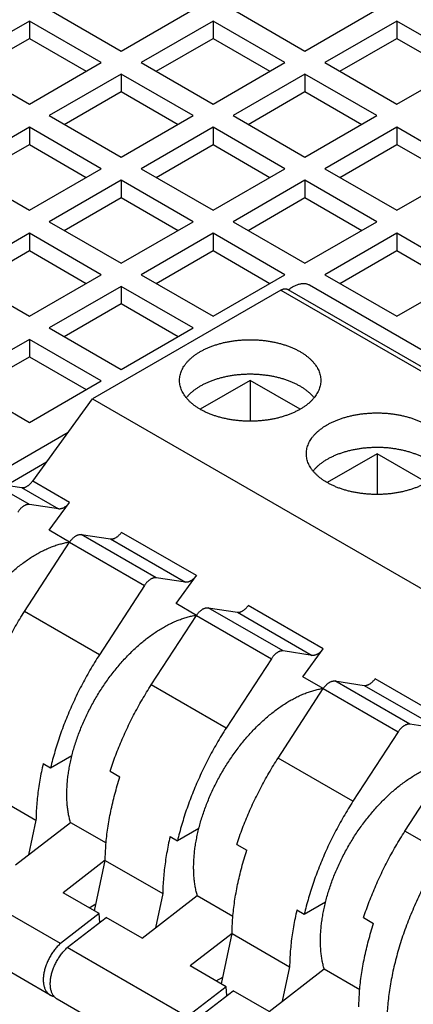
# Model space of a CAD drawing. Header units: inches. Extents: x 0 to 34, y 0 to 22.
# Tile 45 of 54: x 24.551 to 25.099, y 17.947 to 19.319. Entities that reach past the tile are written whole.
import ezdxf

# ---------------------------------------------------------------- set-up
doc = ezdxf.new("R2010")
doc.units = ezdxf.units.IN
doc.header["$LTSCALE"] = 1.87
doc.header["$MEASUREMENT"] = 0
doc.layers.get('0').update_dxf_attribs({"linetype": 'CONTINUOUS'})

msp = doc.modelspace()

# ---------------------------------------------------------------- linework, layer by layer
at = {"color": 7, "linetype": 'CONTINUOUS'}
for p, q in [((24.592, 19.3333), (24.6922, 19.2755)), ((24.6922, 19.2755), (24.7924, 19.3333)), ((24.8481, 19.3333), (24.9483, 19.2755)), ((24.9483, 19.2755), (25.0486, 19.3333)), ((24.5642, 19.3173), (24.4639, 19.2594)), ((24.5642, 19.3173), (24.5642, 19.2932)), ((24.6644, 19.2594), (24.5642, 19.3173)), ((24.8203, 19.3173), (24.7201, 19.2594)), ((24.8203, 19.3173), (24.8203, 19.2932)), ((24.9205, 19.2594), (24.8203, 19.3173)), ((25.0764, 19.3173), (24.9762, 19.2594)), ((25.0764, 19.3173), (25.0764, 19.2932)), ((25.1766, 19.2594), (25.0764, 19.3173)), ((24.4848, 19.2473), (24.5642, 19.2932)), ((24.5642, 19.2932), (24.6435, 19.2473)), ((24.7409, 19.2473), (24.8203, 19.2932)), ((24.8203, 19.2932), (24.8996, 19.2473)), ((24.9971, 19.2473), (25.0764, 19.2932)), ((25.0764, 19.2932), (25.1557, 19.2473)), ((24.4639, 19.2594), (24.5642, 19.2015)), ((24.5642, 19.2015), (24.6644, 19.2594)), ((24.7201, 19.2594), (24.8203, 19.2015)), ((24.8203, 19.2015), (24.9205, 19.2594)), ((24.9762, 19.2594), (25.0764, 19.2015)), ((25.0764, 19.2015), (25.1766, 19.2594)), ((24.6922, 19.2433), (24.592, 19.1855)), ((24.6922, 19.2433), (24.6922, 19.2192)), ((24.7924, 19.1855), (24.6922, 19.2433)), ((24.9483, 19.2433), (24.8481, 19.1855)), ((24.9483, 19.2433), (24.9483, 19.2192)), ((25.0486, 19.1855), (24.9483, 19.2433)), ((24.6129, 19.1734), (24.6922, 19.2192)), ((24.6922, 19.2192), (24.7716, 19.1734)), ((24.869, 19.1734), (24.9483, 19.2192)), ((24.9483, 19.2192), (25.0277, 19.1734)), ((24.592, 19.1855), (24.6922, 19.1276)), ((24.6922, 19.1276), (24.7924, 19.1855)), ((24.8481, 19.1855), (24.9483, 19.1276)), ((24.9483, 19.1276), (25.0486, 19.1855)), ((24.5642, 19.1694), (24.4639, 19.1115)), ((24.5642, 19.1694), (24.5642, 19.1453)), ((24.6644, 19.1115), (24.5642, 19.1694)), ((24.8203, 19.1694), (24.7201, 19.1115)), ((24.8203, 19.1694), (24.8203, 19.1453)), ((24.9205, 19.1115), (24.8203, 19.1694)), ((25.0764, 19.1694), (24.9762, 19.1115)), ((25.0764, 19.1694), (25.0764, 19.1453)), ((25.1766, 19.1115), (25.0764, 19.1694)), ((24.4848, 19.0995), (24.5642, 19.1453)), ((24.5642, 19.1453), (24.6435, 19.0995)), ((24.7409, 19.0995), (24.8203, 19.1453)), ((24.8203, 19.1453), (24.8996, 19.0995)), ((24.9971, 19.0995), (25.0764, 19.1453)), ((25.0764, 19.1453), (25.1557, 19.0995)), ((24.4639, 19.1115), (24.5642, 19.0537)), ((24.5642, 19.0537), (24.6644, 19.1115)), ((24.7201, 19.1115), (24.8203, 19.0537)), ((24.8203, 19.0537), (24.9205, 19.1115)), ((24.9762, 19.1115), (25.0764, 19.0537)), ((25.0764, 19.0537), (25.1766, 19.1115)), ((24.6922, 19.0954), (24.592, 19.0376)), ((24.6922, 19.0954), (24.6922, 19.0713)), ((24.7924, 19.0376), (24.6922, 19.0954)), ((24.9483, 19.0954), (24.8481, 19.0376)), ((24.9483, 19.0954), (24.9483, 19.0713)), ((25.0486, 19.0376), (24.9483, 19.0954)), ((24.6129, 19.0255), (24.6922, 19.0713)), ((24.6922, 19.0713), (24.7716, 19.0255)), ((24.869, 19.0255), (24.9483, 19.0713)), ((24.9483, 19.0713), (25.0277, 19.0255)), ((24.592, 19.0376), (24.6922, 18.9797)), ((24.6922, 18.9797), (24.7924, 19.0376)), ((24.8481, 19.0376), (24.9483, 18.9797)), ((24.9483, 18.9797), (25.0486, 19.0376)), ((24.5642, 19.0215), (24.4639, 18.9636)), ((24.5642, 19.0215), (24.5642, 18.9974)), ((24.6644, 18.9636), (24.5642, 19.0215)), ((24.8203, 19.0215), (24.7201, 18.9636)), ((24.8203, 19.0215), (24.8203, 18.9974)), ((24.9205, 18.9636), (24.8203, 19.0215)), ((25.0764, 19.0215), (24.9762, 18.9636)), ((25.0764, 19.0215), (25.0764, 18.9974)), ((25.1766, 18.9636), (25.0764, 19.0215)), ((24.4848, 18.9516), (24.5642, 18.9974)), ((24.5642, 18.9974), (24.6435, 18.9516)), ((24.7409, 18.9516), (24.8203, 18.9974)), ((24.8203, 18.9974), (24.8996, 18.9516)), ((24.9971, 18.9516), (25.0764, 18.9974)), ((25.0764, 18.9974), (25.1557, 18.9516)), ((24.4639, 18.9636), (24.5642, 18.9058)), ((24.5642, 18.9058), (24.6644, 18.9636)), ((24.7201, 18.9636), (24.8203, 18.9058)), ((24.8203, 18.9058), (24.9205, 18.9636)), ((24.9762, 18.9636), (25.0764, 18.9058)), ((25.0764, 18.9058), (25.1766, 18.9636)), ((24.6922, 18.9476), (24.592, 18.8897)), ((24.9148, 18.9424), (24.6522, 18.7908)), ((24.6922, 18.9476), (24.6922, 18.9235)), ((24.7924, 18.8897), (24.6922, 18.9476)), ((24.9148, 18.9424), (25.6219, 18.5341)), ((24.9243, 18.9433), (25.6314, 18.5351)), ((24.9546, 18.9495), (25.6526, 18.5465)), ((24.6129, 18.8776), (24.6922, 18.9235)), ((24.6922, 18.9235), (24.7716, 18.8776)), ((24.592, 18.8897), (24.6922, 18.8318)), ((24.6922, 18.8318), (24.7924, 18.8897)), ((24.5642, 18.8736), (24.4639, 18.8158)), ((24.5642, 18.8736), (24.5642, 18.8495)), ((24.6644, 18.8158), (24.5642, 18.8736)), ((24.4848, 18.8037), (24.5642, 18.8495)), ((24.5642, 18.8495), (24.6435, 18.8037)), ((24.872, 18.8164), (24.8024, 18.7762)), ((24.872, 18.8164), (24.872, 18.7596)), ((24.9416, 18.7762), (24.872, 18.8164)), ((24.4639, 18.8158), (24.5642, 18.7579)), ((24.5642, 18.7579), (24.6644, 18.8158)), ((24.5688, 18.6762), (24.6522, 18.7908)), ((24.6522, 18.7908), (25.3472, 18.3895)), ((24.4965, 18.6738), (24.6182, 18.7441)), ((25.0488, 18.7143), (24.9792, 18.6742)), ((25.0488, 18.7143), (25.0488, 18.6575)), ((25.1183, 18.6742), (25.0488, 18.7143)), ((24.5879, 18.7025), (24.5321, 18.6702)), ((24.5642, 18.6434), (24.5127, 18.6731)), ((24.5127, 18.6731), (24.5534, 18.667)), ((24.5534, 18.667), (24.6049, 18.6373)), ((24.6203, 18.6465), (24.5688, 18.6762)), ((24.6049, 18.6373), (24.5642, 18.6434)), ((24.5918, 18.6075), (24.6203, 18.6465)), ((24.6203, 18.591), (24.5918, 18.6075)), ((24.741, 18.5413), (24.6366, 18.6016)), ((24.6366, 18.6016), (24.6773, 18.5955)), ((24.797, 18.5444), (24.6926, 18.6047)), ((24.5574, 18.4943), (24.6203, 18.591)), ((24.6203, 18.591), (24.7247, 18.5307)), ((24.6773, 18.5955), (24.7817, 18.5352)), ((24.7686, 18.5054), (24.797, 18.5444)), ((24.7247, 18.5307), (24.6618, 18.434)), ((24.7817, 18.5352), (24.741, 18.5413)), ((24.7971, 18.4889), (24.7686, 18.5054)), ((24.9738, 18.4424), (24.8694, 18.5026)), ((24.6618, 18.434), (24.5574, 18.4943)), ((24.7342, 18.3922), (24.7971, 18.4889)), ((24.7971, 18.4889), (24.9015, 18.4286)), ((24.9178, 18.4393), (24.8134, 18.4996)), ((24.8134, 18.4996), (24.8541, 18.4934)), ((24.8541, 18.4934), (24.9585, 18.4332)), ((24.9585, 18.4332), (24.9178, 18.4393)), ((24.9454, 18.4033), (24.9738, 18.4424)), ((24.9015, 18.4286), (24.8386, 18.3319)), ((24.8386, 18.3319), (24.7342, 18.3922)), ((24.9739, 18.3869), (24.9454, 18.4033)), ((25.0946, 18.3372), (24.9902, 18.3975)), ((24.9902, 18.3975), (25.0309, 18.3914)), ((25.0309, 18.3914), (25.1353, 18.3311)), ((25.1506, 18.3403), (25.0462, 18.4006)), ((24.9109, 18.2901), (24.9739, 18.3868)), ((24.9739, 18.3868), (25.0783, 18.3266)), ((25.1353, 18.3311), (25.0946, 18.3372)), ((25.0783, 18.3266), (25.0153, 18.2299)), ((24.5836, 18.2825), (24.5938, 18.2766)), ((24.5938, 18.2766), (24.6236, 18.2938)), ((25.0153, 18.2299), (24.9109, 18.2901)), ((24.6766, 18.2717), (24.6905, 18.2637)), ((24.4932, 18.2496), (24.5734, 18.2033)), ((25.0877, 18.1881), (25.1146, 18.2294)), ((24.5447, 18.141), (24.6215, 18.2004)), ((24.5734, 18.2033), (24.5632, 18.1552)), ((24.6215, 18.2004), (24.6712, 18.1717)), ((24.8004, 18.1917), (24.7706, 18.1745)), ((25.1406, 18.1575), (25.0877, 18.1881)), ((24.7603, 18.1805), (24.7706, 18.1745)), ((24.8534, 18.1697), (24.8673, 18.1616)), ((24.67, 18.1476), (24.6115, 18.1024)), ((24.655, 18.0773), (24.67, 18.1475)), ((24.67, 18.1475), (24.7502, 18.1012)), ((24.6074, 18.0315), (24.4403, 18.1279)), ((24.6616, 18.0734), (24.6115, 18.1024)), ((24.7215, 18.0389), (24.7983, 18.0983)), ((24.7502, 18.1012), (24.7399, 18.0532)), ((24.7983, 18.0983), (24.848, 18.0696)), ((24.9474, 18.0725), (24.9772, 18.0897)), ((24.6477, 18.0815), (24.657, 18.0869)), ((24.9371, 18.0784), (24.9474, 18.0725)), ((24.6616, 18.0734), (24.6074, 18.0315)), ((24.6171, 18.0259), (24.6714, 18.0678)), ((24.6626, 18.061), (24.6616, 18.0734)), ((24.7215, 18.0389), (24.6714, 18.0678)), ((25.0301, 18.0676), (25.0441, 18.0596)), ((24.5933, 17.9597), (24.4262, 18.0561)), ((24.8467, 18.0455), (24.7883, 18.0003)), ((24.8318, 17.9752), (24.8468, 18.0455)), ((24.8468, 18.0455), (24.927, 17.9992)), ((24.7842, 17.9294), (24.6171, 18.0259)), ((24.8384, 17.9714), (24.7883, 18.0003)), ((24.8983, 17.9368), (24.9751, 17.9962)), ((24.927, 17.9992), (24.9167, 17.9511)), ((24.9751, 17.9962), (25.0247, 17.9675)), ((24.8245, 17.9794), (24.8338, 17.9848)), ((24.8384, 17.9714), (24.7842, 17.9294)), ((24.7939, 17.9238), (24.8481, 17.9657)), ((24.8394, 17.959), (24.8384, 17.9714)), ((24.8983, 17.9368), (24.8481, 17.9657)), ((24.77, 17.8576), (24.603, 17.9541))]:
    msp.add_line(p, q, dxfattribs=at)
for points, knots in [([(24.9148, 18.9424), (24.9152, 18.9426), (24.9159, 18.943), (24.9169, 18.9434), (24.918, 18.9438), (24.919, 18.9441), (24.92, 18.9442), (24.9209, 18.9442), (24.9219, 18.9442), (24.9227, 18.944), (24.9236, 18.9437), (24.9241, 18.9435), (24.9243, 18.9433)], [0, 0, 0, 0, 0.120475, 0.236183, 0.346727, 0.452144, 0.553154, 0.649897, 0.742728, 0.832821, 0.920999, 1, 1, 1, 1]), ([(24.9253, 18.9428), (24.9257, 18.9431), (24.9268, 18.944), (24.9286, 18.9453), (24.9308, 18.9467), (24.933, 18.9479), (24.9351, 18.949), (24.9373, 18.9499), (24.9394, 18.9506), (24.9415, 18.9511), (24.9436, 18.9515), (24.9456, 18.9516), (24.9475, 18.9516), (24.9494, 18.9514), (24.9512, 18.951), (24.9529, 18.9504), (24.954, 18.9498), (24.9545, 18.9495), (24.9546, 18.9495)], [0, 0, 0, 0, 0.047782, 0.131687, 0.213066, 0.291645, 0.367626, 0.440957, 0.511474, 0.579175, 0.644451, 0.707379, 0.768066, 0.82688, 0.884375, 0.940859, 0.996689, 1, 1, 1, 1]), ([(24.7736, 18.8164), (24.7736, 18.8167), (24.7736, 18.818), (24.7738, 18.8205), (24.7743, 18.8237), (24.7752, 18.8269), (24.7764, 18.8301), (24.7779, 18.8332), (24.7797, 18.8363), (24.7819, 18.8393), (24.7843, 18.8423), (24.787, 18.8451), (24.79, 18.8479), (24.7932, 18.8505), (24.7967, 18.8531), (24.8004, 18.8555), (24.8044, 18.8578), (24.8086, 18.8599), (24.813, 18.8619), (24.8176, 18.8638), (24.8224, 18.8655), (24.8273, 18.8671), (24.8324, 18.8685), (24.8376, 18.8697), (24.8429, 18.8707), (24.8483, 18.8716), (24.8538, 18.8723), (24.8594, 18.8728), (24.865, 18.8731), (24.8706, 18.8733), (24.8762, 18.8732), (24.8818, 18.873), (24.8874, 18.8726), (24.8929, 18.872), (24.8983, 18.8712), (24.9037, 18.8702), (24.909, 18.8691), (24.9141, 18.8678), (24.9191, 18.8663), (24.924, 18.8647), (24.9287, 18.8629), (24.9332, 18.861), (24.9375, 18.8589), (24.9402, 18.8574), (24.9416, 18.8566)], [0, 0, 0, 0, 0.004136, 0.020669, 0.037355, 0.05429, 0.071541, 0.08919, 0.107357, 0.126083, 0.145387, 0.165333, 0.185974, 0.207295, 0.229271, 0.25196, 0.275342, 0.299362, 0.323985, 0.349247, 0.375078, 0.401392, 0.428184, 0.455436, 0.483051, 0.51094, 0.539121, 0.567524, 0.596041, 0.624607, 0.653234, 0.681819, 0.710254, 0.738527, 0.766607, 0.794388, 0.821782, 0.84881, 0.875409, 0.901487, 0.926995, 0.951963, 0.97632, 1, 1, 1, 1]), ([(24.9416, 18.8566), (24.9429, 18.8558), (24.9454, 18.8543), (24.949, 18.8518), (24.9524, 18.8492), (24.9555, 18.8465), (24.9584, 18.8437), (24.9609, 18.8408), (24.9632, 18.8378), (24.9652, 18.8348), (24.9668, 18.8317), (24.9682, 18.8285), (24.9692, 18.8253), (24.97, 18.8221), (24.9703, 18.8191), (24.9704, 18.8172), (24.9704, 18.8164)], [0, 0, 0, 0, 0.087313, 0.172156, 0.254355, 0.333816, 0.410796, 0.485346, 0.557465, 0.627305, 0.695268, 0.761522, 0.826263, 0.889926, 0.952971, 1, 1, 1, 1]), ([(24.8024, 18.7762), (24.8011, 18.777), (24.7985, 18.7785), (24.7949, 18.781), (24.7915, 18.7836), (24.7884, 18.7863), (24.7856, 18.7891), (24.783, 18.792), (24.7808, 18.795), (24.7788, 18.798), (24.7771, 18.8011), (24.7758, 18.8043), (24.7747, 18.8075), (24.774, 18.8107), (24.7736, 18.8137), (24.7736, 18.8156), (24.7736, 18.8164)], [0, 0, 0, 0, 0.087313, 0.172156, 0.254355, 0.333816, 0.410796, 0.485346, 0.557465, 0.627305, 0.695268, 0.761522, 0.826263, 0.889926, 0.952971, 1, 1, 1, 1]), ([(24.9416, 18.8084), (24.9402, 18.8091), (24.9375, 18.8106), (24.9332, 18.8127), (24.9287, 18.8147), (24.924, 18.8165), (24.9191, 18.8181), (24.9141, 18.8196), (24.909, 18.8209), (24.9037, 18.822), (24.8983, 18.823), (24.8929, 18.8237), (24.8874, 18.8243), (24.8818, 18.8248), (24.8762, 18.825), (24.8706, 18.825), (24.865, 18.8249), (24.8594, 18.8246), (24.8538, 18.8241), (24.8483, 18.8234), (24.8429, 18.8225), (24.8376, 18.8215), (24.8324, 18.8202), (24.8273, 18.8189), (24.8224, 18.8173), (24.8176, 18.8156), (24.813, 18.8137), (24.8086, 18.8117), (24.8044, 18.8096), (24.8004, 18.8073), (24.7967, 18.8048), (24.7932, 18.8023), (24.79, 18.7997), (24.787, 18.7969), (24.7846, 18.7944), (24.7833, 18.7929), (24.7828, 18.7923)], [0, 0, 0, 0, 0.027347, 0.055477, 0.084311, 0.11377, 0.143887, 0.174605, 0.205817, 0.237455, 0.26954, 0.301967, 0.334616, 0.367459, 0.400473, 0.433531, 0.46652, 0.499457, 0.53226, 0.564804, 0.597014, 0.628909, 0.660382, 0.691322, 0.721714, 0.751547, 0.780721, 0.809158, 0.8369, 0.863904, 0.890106, 0.915487, 0.940111, 0.963949, 0.986981, 1, 1, 1, 1]), ([(24.9704, 18.8164), (24.9704, 18.8161), (24.9704, 18.8148), (24.9702, 18.8123), (24.9696, 18.8091), (24.9688, 18.8059), (24.9676, 18.8027), (24.966, 18.7996), (24.9642, 18.7965), (24.9621, 18.7935), (24.9597, 18.7905), (24.957, 18.7877), (24.954, 18.7849), (24.9508, 18.7823), (24.9473, 18.7797), (24.9435, 18.7773), (24.9395, 18.775), (24.9353, 18.7729), (24.9309, 18.7709), (24.9263, 18.769), (24.9216, 18.7673), (24.9166, 18.7657), (24.9116, 18.7643), (24.9064, 18.7631), (24.901, 18.7621), (24.8956, 18.7612), (24.8901, 18.7605), (24.8846, 18.76), (24.879, 18.7597), (24.8734, 18.7595), (24.8678, 18.7596), (24.8622, 18.7598), (24.8566, 18.7602), (24.8511, 18.7608), (24.8456, 18.7616), (24.8402, 18.7626), (24.835, 18.7637), (24.8298, 18.765), (24.8248, 18.7665), (24.82, 18.7681), (24.8153, 18.7699), (24.8108, 18.7718), (24.8065, 18.7739), (24.8037, 18.7754), (24.8024, 18.7762)], [0, 0, 0, 0, 0.004136, 0.020669, 0.037355, 0.05429, 0.071541, 0.08919, 0.107357, 0.126083, 0.145387, 0.165333, 0.185974, 0.207295, 0.229271, 0.25196, 0.275342, 0.299362, 0.323985, 0.349247, 0.375078, 0.401392, 0.428184, 0.455436, 0.483051, 0.51094, 0.539121, 0.567524, 0.596041, 0.624607, 0.653234, 0.681819, 0.710254, 0.738527, 0.766607, 0.794388, 0.821782, 0.84881, 0.875409, 0.901487, 0.926995, 0.951963, 0.97632, 1, 1, 1, 1]), ([(24.9611, 18.7923), (24.961, 18.7924), (24.9602, 18.7935), (24.9584, 18.7955), (24.9555, 18.7983), (24.9524, 18.801), (24.949, 18.8036), (24.9454, 18.8061), (24.9429, 18.8076), (24.9416, 18.8084)], [0, 0, 0, 0, 0.010603, 0.162577, 0.319499, 0.481484, 0.649054, 0.822009, 1, 1, 1, 1]), ([(24.9503, 18.7143), (24.9503, 18.7146), (24.9503, 18.716), (24.9505, 18.7184), (24.9511, 18.7216), (24.952, 18.7249), (24.9532, 18.728), (24.9547, 18.7312), (24.9565, 18.7342), (24.9586, 18.7373), (24.9611, 18.7402), (24.9638, 18.743), (24.9667, 18.7458), (24.97, 18.7484), (24.9735, 18.751), (24.9772, 18.7534), (24.9812, 18.7557), (24.9854, 18.7579), (24.9898, 18.7599), (24.9944, 18.7617), (24.9992, 18.7635), (25.0041, 18.765), (25.0092, 18.7664), (25.0144, 18.7676), (25.0197, 18.7687), (25.0251, 18.7695), (25.0306, 18.7702), (25.0361, 18.7707), (25.0417, 18.771), (25.0473, 18.7712), (25.053, 18.7711), (25.0586, 18.7709), (25.0641, 18.7705), (25.0697, 18.7699), (25.0751, 18.7691), (25.0805, 18.7682), (25.0858, 18.767), (25.0909, 18.7657), (25.0959, 18.7643), (25.1008, 18.7626), (25.1054, 18.7608), (25.1099, 18.7589), (25.1142, 18.7568), (25.117, 18.7553), (25.1184, 18.7545)], [0, 0, 0, 0, 0.004136, 0.020669, 0.037355, 0.05429, 0.071541, 0.08919, 0.107357, 0.126083, 0.145387, 0.165333, 0.185974, 0.207295, 0.229271, 0.25196, 0.275342, 0.299362, 0.323985, 0.349247, 0.375078, 0.401392, 0.428184, 0.455436, 0.483051, 0.51094, 0.539121, 0.567524, 0.596041, 0.624607, 0.653234, 0.681819, 0.710254, 0.738527, 0.766607, 0.794388, 0.821782, 0.84881, 0.875409, 0.901487, 0.926995, 0.951963, 0.97632, 1, 1, 1, 1]), ([(25.1184, 18.7063), (25.117, 18.7071), (25.1142, 18.7086), (25.1099, 18.7107), (25.1054, 18.7126), (25.1008, 18.7144), (25.0959, 18.716), (25.0909, 18.7175), (25.0858, 18.7188), (25.0805, 18.7199), (25.0751, 18.7209), (25.0697, 18.7217), (25.0641, 18.7223), (25.0586, 18.7227), (25.053, 18.7229), (25.0473, 18.723), (25.0417, 18.7228), (25.0361, 18.7225), (25.0306, 18.722), (25.0251, 18.7213), (25.0197, 18.7204), (25.0144, 18.7194), (25.0092, 18.7182), (25.0041, 18.7168), (24.9992, 18.7152), (24.9944, 18.7135), (24.9898, 18.7117), (24.9854, 18.7096), (24.9812, 18.7075), (24.9772, 18.7052), (24.9735, 18.7028), (24.97, 18.7002), (24.9667, 18.6976), (24.9638, 18.6948), (24.9614, 18.6924), (24.9601, 18.6908), (24.9596, 18.6902)], [0, 0, 0, 0, 0.027347, 0.055477, 0.084311, 0.11377, 0.143887, 0.174605, 0.205817, 0.237455, 0.26954, 0.301967, 0.334616, 0.367459, 0.400473, 0.433531, 0.46652, 0.499457, 0.53226, 0.564804, 0.597014, 0.628909, 0.660382, 0.691322, 0.721714, 0.751547, 0.780721, 0.809158, 0.8369, 0.863904, 0.890106, 0.915487, 0.940111, 0.963949, 0.986981, 1, 1, 1, 1]), ([(24.9792, 18.6741), (24.9779, 18.6749), (24.9753, 18.6765), (24.9717, 18.6789), (24.9683, 18.6815), (24.9652, 18.6842), (24.9624, 18.687), (24.9598, 18.6899), (24.9575, 18.6929), (24.9556, 18.6959), (24.9539, 18.6991), (24.9525, 18.7022), (24.9515, 18.7054), (24.9508, 18.7086), (24.9504, 18.7116), (24.9503, 18.7135), (24.9503, 18.7143)], [0, 0, 0, 0, 0.087313, 0.172156, 0.254355, 0.333816, 0.410796, 0.485346, 0.557465, 0.627305, 0.695268, 0.761522, 0.826263, 0.889926, 0.952971, 1, 1, 1, 1]), ([(25.1472, 18.7143), (25.1472, 18.7141), (25.1472, 18.7127), (25.147, 18.7103), (25.1464, 18.707), (25.1455, 18.7038), (25.1443, 18.7006), (25.1428, 18.6975), (25.141, 18.6944), (25.1389, 18.6914), (25.1365, 18.6885), (25.1338, 18.6856), (25.1308, 18.6829), (25.1275, 18.6802), (25.124, 18.6777), (25.1203, 18.6753), (25.1163, 18.673), (25.1121, 18.6708), (25.1077, 18.6688), (25.1031, 18.6669), (25.0984, 18.6652), (25.0934, 18.6637), (25.0883, 18.6623), (25.0831, 18.661), (25.0778, 18.66), (25.0724, 18.6591), (25.0669, 18.6584), (25.0614, 18.6579), (25.0558, 18.6576), (25.0502, 18.6575), (25.0445, 18.6575), (25.0389, 18.6578), (25.0334, 18.6582), (25.0278, 18.6588), (25.0224, 18.6595), (25.017, 18.6605), (25.0118, 18.6616), (25.0066, 18.6629), (25.0016, 18.6644), (24.9968, 18.666), (24.9921, 18.6678), (24.9876, 18.6698), (24.9833, 18.6719), (24.9805, 18.6734), (24.9792, 18.6741)], [0, 0, 0, 0, 0.004136, 0.020669, 0.037355, 0.05429, 0.071541, 0.08919, 0.107357, 0.126083, 0.145387, 0.165333, 0.185974, 0.207295, 0.229271, 0.25196, 0.275342, 0.299362, 0.323985, 0.349247, 0.375078, 0.401392, 0.428184, 0.455436, 0.483051, 0.51094, 0.539121, 0.567524, 0.596041, 0.624607, 0.653234, 0.681819, 0.710254, 0.738527, 0.766607, 0.794388, 0.821782, 0.84881, 0.875409, 0.901487, 0.926995, 0.951963, 0.97632, 1, 1, 1, 1]), ([(24.5534, 18.667), (24.5538, 18.667), (24.5545, 18.6669), (24.5555, 18.667), (24.5566, 18.6671), (24.5577, 18.6674), (24.5589, 18.6678), (24.56, 18.6684), (24.5612, 18.669), (24.5623, 18.6698), (24.5635, 18.6706), (24.5646, 18.6716), (24.5657, 18.6726), (24.5668, 18.6738), (24.5678, 18.675), (24.5684, 18.6758), (24.5688, 18.6762)], [0, 0, 0, 0, 0.053957, 0.110288, 0.169181, 0.230767, 0.295547, 0.363476, 0.434279, 0.508022, 0.584736, 0.663935, 0.745188, 0.828645, 0.913805, 1, 1, 1, 1]), ([(24.5642, 18.6434), (24.5639, 18.6435), (24.5632, 18.6435), (24.5622, 18.6435), (24.5611, 18.6433), (24.5599, 18.643), (24.5588, 18.6426), (24.5576, 18.6421), (24.5565, 18.6414), (24.5553, 18.6407), (24.5542, 18.6398), (24.553, 18.6388), (24.5519, 18.6378), (24.5509, 18.6366), (24.5498, 18.6354), (24.5488, 18.6341), (24.5482, 18.6332), (24.5479, 18.6328)], [0, 0, 0, 0, 0.049564, 0.101345, 0.155523, 0.212155, 0.271683, 0.334201, 0.39946, 0.46722, 0.53775, 0.610722, 0.685621, 0.762177, 0.840489, 0.919978, 1, 1, 1, 1]), ([(24.6203, 18.6465), (24.6199, 18.6461), (24.6193, 18.6452), (24.6183, 18.644), (24.6172, 18.6429), (24.6161, 18.6418), (24.615, 18.6409), (24.6138, 18.64), (24.6127, 18.6393), (24.6115, 18.6386), (24.6104, 18.6381), (24.6092, 18.6377), (24.6081, 18.6374), (24.607, 18.6372), (24.606, 18.6372), (24.6053, 18.6373), (24.6049, 18.6373)], [0, 0, 0, 0, 0.086195, 0.171355, 0.254812, 0.336065, 0.415264, 0.491978, 0.565721, 0.636524, 0.704453, 0.769233, 0.830819, 0.889712, 0.946043, 1, 1, 1, 1]), ([(24.6203, 18.591), (24.6206, 18.5914), (24.6212, 18.5923), (24.6222, 18.5936), (24.6232, 18.5948), (24.6243, 18.596), (24.6254, 18.597), (24.6265, 18.598), (24.6277, 18.5989), (24.6289, 18.5996), (24.63, 18.6003), (24.6312, 18.6008), (24.6323, 18.6012), (24.6334, 18.6015), (24.6345, 18.6017), (24.6356, 18.6017), (24.6363, 18.6017), (24.6366, 18.6016)], [0, 0, 0, 0, 0.080022, 0.159511, 0.237823, 0.314379, 0.389278, 0.46225, 0.53278, 0.60054, 0.665799, 0.728317, 0.787845, 0.844477, 0.898655, 0.950436, 1, 1, 1, 1]), ([(24.6773, 18.5955), (24.6777, 18.5955), (24.6783, 18.5954), (24.6794, 18.5954), (24.6805, 18.5956), (24.6816, 18.5959), (24.6827, 18.5963), (24.6839, 18.5968), (24.6851, 18.5975), (24.6862, 18.5982), (24.6874, 18.5991), (24.6885, 18.6001), (24.6896, 18.6011), (24.6907, 18.6022), (24.6917, 18.6034), (24.6923, 18.6043), (24.6926, 18.6047)], [0, 0, 0, 0, 0.053957, 0.110288, 0.169181, 0.230767, 0.295547, 0.363476, 0.434279, 0.508022, 0.584736, 0.663935, 0.745188, 0.828645, 0.913805, 1, 1, 1, 1]), ([(24.4396, 18.3418), (24.4396, 18.3443), (24.4397, 18.3493), (24.4402, 18.3569), (24.441, 18.3647), (24.442, 18.3726), (24.4434, 18.3806), (24.4451, 18.3887), (24.447, 18.3968), (24.4493, 18.405), (24.4518, 18.4133), (24.4546, 18.4215), (24.4576, 18.4298), (24.461, 18.438), (24.4646, 18.4462), (24.4684, 18.4543), (24.4725, 18.4623), (24.4768, 18.4703), (24.4813, 18.4781), (24.4861, 18.4858), (24.491, 18.4933), (24.4961, 18.5007), (24.5014, 18.5079), (24.5069, 18.5149), (24.5125, 18.5217), (24.5183, 18.5282), (24.5241, 18.5345), (24.5301, 18.5405), (24.5362, 18.5463), (24.5424, 18.5517), (24.5487, 18.5569), (24.555, 18.5617), (24.5613, 18.5663), (24.5677, 18.5704), (24.5741, 18.5743), (24.5805, 18.5778), (24.5869, 18.5809), (24.5932, 18.5837), (24.5995, 18.5861), (24.6058, 18.5881), (24.6119, 18.5897), (24.6167, 18.5907), (24.6193, 18.5911), (24.62, 18.5912)], [0, 0, 0, 0, 0.022746, 0.046034, 0.06982, 0.094063, 0.118783, 0.143945, 0.169488, 0.195388, 0.221648, 0.248207, 0.274999, 0.302029, 0.329261, 0.356622, 0.384064, 0.411597, 0.439153, 0.46666, 0.49411, 0.521476, 0.548687, 0.575686, 0.602485, 0.629028, 0.65525, 0.681129, 0.706664, 0.731793, 0.756464, 0.780695, 0.804456, 0.827697, 0.850403, 0.872595, 0.89424, 0.91531, 0.935834, 0.955821, 0.975258, 0.994152, 1, 1, 1, 1]), ([(24.797, 18.5444), (24.7967, 18.544), (24.7961, 18.5432), (24.795, 18.542), (24.794, 18.5408), (24.7929, 18.5398), (24.7918, 18.5388), (24.7906, 18.538), (24.7895, 18.5372), (24.7883, 18.5366), (24.7871, 18.536), (24.786, 18.5356), (24.7849, 18.5353), (24.7838, 18.5352), (24.7827, 18.5351), (24.7821, 18.5352), (24.7817, 18.5352)], [0, 0, 0, 0, 0.086195, 0.171355, 0.254812, 0.336065, 0.415264, 0.491978, 0.565721, 0.636524, 0.704453, 0.769233, 0.830819, 0.889712, 0.946043, 1, 1, 1, 1]), ([(24.741, 18.5413), (24.7407, 18.5414), (24.74, 18.5415), (24.7389, 18.5414), (24.7378, 18.5412), (24.7367, 18.5409), (24.7356, 18.5405), (24.7344, 18.54), (24.7332, 18.5393), (24.7321, 18.5386), (24.7309, 18.5377), (24.7298, 18.5368), (24.7287, 18.5357), (24.7276, 18.5346), (24.7266, 18.5333), (24.7256, 18.532), (24.725, 18.5311), (24.7247, 18.5307)], [0, 0, 0, 0, 0.049564, 0.101345, 0.155523, 0.212155, 0.271683, 0.334201, 0.39946, 0.46722, 0.53775, 0.610722, 0.685621, 0.762177, 0.840489, 0.919978, 1, 1, 1, 1]), ([(24.8541, 18.4934), (24.8544, 18.4934), (24.8551, 18.4933), (24.8562, 18.4934), (24.8573, 18.4935), (24.8584, 18.4938), (24.8595, 18.4942), (24.8607, 18.4948), (24.8618, 18.4954), (24.863, 18.4962), (24.8641, 18.497), (24.8653, 18.498), (24.8664, 18.499), (24.8674, 18.5002), (24.8685, 18.5014), (24.8691, 18.5022), (24.8694, 18.5026)], [0, 0, 0, 0, 0.053957, 0.110288, 0.169181, 0.230767, 0.295547, 0.363476, 0.434279, 0.508022, 0.584736, 0.663935, 0.745188, 0.828645, 0.913805, 1, 1, 1, 1]), ([(24.4998, 18.3738), (24.501, 18.3776), (24.5036, 18.3851), (24.5077, 18.3963), (24.5121, 18.4075), (24.5169, 18.4187), (24.5219, 18.4298), (24.5271, 18.4408), (24.5327, 18.4518), (24.5385, 18.4626), (24.5445, 18.4733), (24.5508, 18.4839), (24.5552, 18.4908), (24.5574, 18.4943)], [0, 0, 0, 0, 0.0886, 0.177985, 0.267999, 0.358497, 0.449503, 0.540914, 0.632564, 0.724346, 0.816283, 0.908223, 1, 1, 1, 1]), ([(24.6164, 18.2397), (24.6164, 18.2422), (24.6165, 18.2472), (24.617, 18.2549), (24.6177, 18.2626), (24.6188, 18.2705), (24.6202, 18.2785), (24.6218, 18.2866), (24.6238, 18.2948), (24.626, 18.303), (24.6286, 18.3112), (24.6314, 18.3195), (24.6344, 18.3277), (24.6378, 18.3359), (24.6413, 18.3441), (24.6452, 18.3522), (24.6493, 18.3603), (24.6536, 18.3682), (24.6581, 18.376), (24.6628, 18.3837), (24.6678, 18.3913), (24.6729, 18.3986), (24.6782, 18.4058), (24.6837, 18.4128), (24.6893, 18.4196), (24.695, 18.4261), (24.7009, 18.4324), (24.7069, 18.4384), (24.713, 18.4442), (24.7192, 18.4496), (24.7254, 18.4548), (24.7317, 18.4597), (24.7381, 18.4642), (24.7445, 18.4684), (24.7509, 18.4722), (24.7573, 18.4757), (24.7636, 18.4789), (24.77, 18.4816), (24.7763, 18.484), (24.7825, 18.486), (24.7887, 18.4877), (24.7934, 18.4886), (24.7961, 18.4891), (24.7968, 18.4892)], [0, 0, 0, 0, 0.022746, 0.046034, 0.06982, 0.094063, 0.118783, 0.143945, 0.169488, 0.195388, 0.221648, 0.248207, 0.274999, 0.302029, 0.329261, 0.356622, 0.384064, 0.411597, 0.439153, 0.46666, 0.49411, 0.521476, 0.548687, 0.575686, 0.602485, 0.629028, 0.65525, 0.681129, 0.706664, 0.731793, 0.756464, 0.780695, 0.804456, 0.827697, 0.850403, 0.872595, 0.89424, 0.91531, 0.935834, 0.955821, 0.975258, 0.994152, 1, 1, 1, 1]), ([(24.7971, 18.4889), (24.7974, 18.4894), (24.798, 18.4903), (24.799, 18.4915), (24.8, 18.4928), (24.8011, 18.4939), (24.8022, 18.495), (24.8033, 18.4959), (24.8045, 18.4968), (24.8056, 18.4976), (24.8068, 18.4982), (24.808, 18.4987), (24.8091, 18.4992), (24.8102, 18.4994), (24.8113, 18.4996), (24.8124, 18.4997), (24.8131, 18.4996), (24.8134, 18.4996)], [0, 0, 0, 0, 0.080022, 0.159511, 0.237823, 0.314379, 0.389278, 0.46225, 0.53278, 0.60054, 0.665799, 0.728317, 0.787845, 0.844477, 0.898655, 0.950436, 1, 1, 1, 1]), ([(24.6618, 18.434), (24.6595, 18.4305), (24.6551, 18.4234), (24.6486, 18.4126), (24.6425, 18.4016), (24.6366, 18.3906), (24.6309, 18.3794), (24.6256, 18.3681), (24.6205, 18.3567), (24.6157, 18.3453), (24.6113, 18.3339), (24.6071, 18.3224), (24.6033, 18.3109), (24.5998, 18.2994), (24.5966, 18.288), (24.5947, 18.2804), (24.5938, 18.2766)], [0, 0, 0, 0, 0.072885, 0.145897, 0.218898, 0.291776, 0.364548, 0.437104, 0.509307, 0.581125, 0.652526, 0.72338, 0.793582, 0.863156, 0.932002, 1, 1, 1, 1]), ([(24.9178, 18.4393), (24.9175, 18.4393), (24.9168, 18.4394), (24.9157, 18.4393), (24.9146, 18.4392), (24.9135, 18.4389), (24.9123, 18.4385), (24.9112, 18.4379), (24.91, 18.4373), (24.9089, 18.4365), (24.9077, 18.4356), (24.9066, 18.4347), (24.9055, 18.4336), (24.9044, 18.4325), (24.9034, 18.4313), (24.9024, 18.43), (24.9018, 18.4291), (24.9015, 18.4286)], [0, 0, 0, 0, 0.049564, 0.101345, 0.155523, 0.212155, 0.271683, 0.334201, 0.39946, 0.46722, 0.53775, 0.610722, 0.685621, 0.762177, 0.840489, 0.919978, 1, 1, 1, 1]), ([(24.9738, 18.4424), (24.9735, 18.4419), (24.9729, 18.4411), (24.9718, 18.4399), (24.9708, 18.4388), (24.9697, 18.4377), (24.9685, 18.4368), (24.9674, 18.4359), (24.9662, 18.4351), (24.9651, 18.4345), (24.9639, 18.434), (24.9628, 18.4336), (24.9617, 18.4333), (24.9606, 18.4331), (24.9595, 18.4331), (24.9588, 18.4331), (24.9585, 18.4332)], [0, 0, 0, 0, 0.086195, 0.171355, 0.254812, 0.336065, 0.415264, 0.491978, 0.565721, 0.636524, 0.704453, 0.769233, 0.830819, 0.889712, 0.946043, 1, 1, 1, 1]), ([(24.6766, 18.2717), (24.6778, 18.2755), (24.6804, 18.283), (24.6845, 18.2943), (24.6889, 18.3055), (24.6936, 18.3166), (24.6986, 18.3277), (24.7039, 18.3388), (24.7094, 18.3497), (24.7152, 18.3605), (24.7213, 18.3713), (24.7276, 18.3818), (24.732, 18.3888), (24.7342, 18.3922)], [0, 0, 0, 0, 0.0886, 0.177985, 0.267999, 0.358497, 0.449503, 0.540914, 0.632564, 0.724346, 0.816283, 0.908223, 1, 1, 1, 1]), ([(24.9739, 18.3868), (24.9742, 18.3873), (24.9748, 18.3882), (24.9758, 18.3895), (24.9768, 18.3907), (24.9779, 18.3918), (24.979, 18.3929), (24.9801, 18.3939), (24.9812, 18.3947), (24.9824, 18.3955), (24.9836, 18.3961), (24.9847, 18.3967), (24.9859, 18.3971), (24.987, 18.3974), (24.9881, 18.3975), (24.9892, 18.3976), (24.9898, 18.3975), (24.9902, 18.3975)], [0, 0, 0, 0, 0.080022, 0.159511, 0.237823, 0.314379, 0.389278, 0.46225, 0.53278, 0.60054, 0.665799, 0.728317, 0.787845, 0.844477, 0.898655, 0.950436, 1, 1, 1, 1]), ([(25.0309, 18.3914), (25.0312, 18.3913), (25.0319, 18.3913), (25.033, 18.3913), (25.034, 18.3915), (25.0352, 18.3918), (25.0363, 18.3922), (25.0375, 18.3927), (25.0386, 18.3933), (25.0398, 18.3941), (25.0409, 18.395), (25.042, 18.3959), (25.0431, 18.397), (25.0442, 18.3981), (25.0452, 18.3993), (25.0459, 18.4001), (25.0462, 18.4006)], [0, 0, 0, 0, 0.053957, 0.110288, 0.169181, 0.230767, 0.295547, 0.363476, 0.434279, 0.508022, 0.584736, 0.663935, 0.745188, 0.828645, 0.913805, 1, 1, 1, 1]), ([(24.7932, 18.1376), (24.7932, 18.1401), (24.7933, 18.1452), (24.7938, 18.1528), (24.7945, 18.1606), (24.7956, 18.1685), (24.797, 18.1765), (24.7986, 18.1845), (24.8006, 18.1927), (24.8028, 18.2009), (24.8053, 18.2091), (24.8081, 18.2174), (24.8112, 18.2256), (24.8145, 18.2339), (24.8181, 18.2421), (24.822, 18.2502), (24.826, 18.2582), (24.8303, 18.2661), (24.8349, 18.274), (24.8396, 18.2817), (24.8445, 18.2892), (24.8497, 18.2966), (24.855, 18.3038), (24.8604, 18.3107), (24.8661, 18.3175), (24.8718, 18.3241), (24.8777, 18.3303), (24.8837, 18.3364), (24.8898, 18.3421), (24.896, 18.3476), (24.9022, 18.3527), (24.9085, 18.3576), (24.9149, 18.3621), (24.9212, 18.3663), (24.9276, 18.3702), (24.934, 18.3736), (24.9404, 18.3768), (24.9468, 18.3796), (24.9531, 18.3819), (24.9593, 18.384), (24.9655, 18.3856), (24.9702, 18.3866), (24.9729, 18.387), (24.9735, 18.3871)], [0, 0, 0, 0, 0.022746, 0.046034, 0.06982, 0.094063, 0.118783, 0.143945, 0.169488, 0.195388, 0.221648, 0.248207, 0.274999, 0.302029, 0.329261, 0.356622, 0.384064, 0.411597, 0.439153, 0.46666, 0.49411, 0.521476, 0.548687, 0.575686, 0.602485, 0.629028, 0.65525, 0.681129, 0.706664, 0.731793, 0.756464, 0.780695, 0.804456, 0.827697, 0.850403, 0.872595, 0.89424, 0.91531, 0.935834, 0.955821, 0.975258, 0.994152, 1, 1, 1, 1]), ([(25.0946, 18.3372), (25.0942, 18.3373), (25.0935, 18.3373), (25.0925, 18.3373), (25.0914, 18.3371), (25.0903, 18.3368), (25.0891, 18.3364), (25.088, 18.3359), (25.0868, 18.3352), (25.0856, 18.3344), (25.0845, 18.3336), (25.0834, 18.3326), (25.0823, 18.3316), (25.0812, 18.3304), (25.0802, 18.3292), (25.0792, 18.3279), (25.0786, 18.327), (25.0783, 18.3266)], [0, 0, 0, 0, 0.049564, 0.101345, 0.155523, 0.212155, 0.271683, 0.334201, 0.39946, 0.46722, 0.53775, 0.610722, 0.685621, 0.762177, 0.840489, 0.919978, 1, 1, 1, 1]), ([(24.8386, 18.3319), (24.8363, 18.3284), (24.8318, 18.3213), (24.8254, 18.3105), (24.8193, 18.2996), (24.8133, 18.2885), (24.8077, 18.2773), (24.8024, 18.266), (24.7973, 18.2547), (24.7925, 18.2432), (24.7881, 18.2318), (24.7839, 18.2203), (24.7801, 18.2088), (24.7766, 18.1974), (24.7734, 18.186), (24.7715, 18.1783), (24.7706, 18.1745)], [0, 0, 0, 0, 0.072885, 0.145897, 0.218898, 0.291776, 0.364548, 0.437104, 0.509307, 0.581125, 0.652526, 0.72338, 0.793582, 0.863156, 0.932002, 1, 1, 1, 1]), ([(24.5836, 18.2825), (24.5826, 18.2786), (24.5809, 18.2709), (24.5787, 18.2593), (24.5769, 18.2478), (24.5754, 18.2364), (24.5743, 18.2252), (24.5737, 18.2142), (24.5734, 18.2069), (24.5734, 18.2033)], [0, 0, 0, 0, 0.149899, 0.297671, 0.443122, 0.58622, 0.726762, 0.864737, 1, 1, 1, 1]), ([(24.8534, 18.1697), (24.8546, 18.1734), (24.8571, 18.181), (24.8613, 18.1922), (24.8657, 18.2034), (24.8704, 18.2146), (24.8754, 18.2257), (24.8807, 18.2367), (24.8862, 18.2476), (24.892, 18.2585), (24.8981, 18.2692), (24.9044, 18.2798), (24.9087, 18.2867), (24.9109, 18.2901)], [0, 0, 0, 0, 0.0886, 0.177985, 0.267999, 0.358497, 0.449503, 0.540914, 0.632564, 0.724346, 0.816283, 0.908223, 1, 1, 1, 1]), ([(24.97, 18.0356), (24.97, 18.0381), (24.9701, 18.0431), (24.9705, 18.0507), (24.9713, 18.0585), (24.9724, 18.0664), (24.9737, 18.0744), (24.9754, 18.0825), (24.9773, 18.0906), (24.9796, 18.0988), (24.9821, 18.1071), (24.9849, 18.1153), (24.988, 18.1236), (24.9913, 18.1318), (24.9949, 18.14), (24.9987, 18.1481), (25.0028, 18.1561), (25.0071, 18.1641), (25.0117, 18.1719), (25.0164, 18.1796), (25.0213, 18.1871), (25.0265, 18.1945), (25.0318, 18.2017), (25.0372, 18.2087), (25.0428, 18.2154), (25.0486, 18.222), (25.0545, 18.2283), (25.0605, 18.2343), (25.0666, 18.24), (25.0727, 18.2455), (25.079, 18.2507), (25.0853, 18.2555), (25.0916, 18.26), (25.098, 18.2642), (25.1044, 18.2681), (25.1108, 18.2716), (25.1172, 18.2747), (25.1235, 18.2775), (25.1298, 18.2799), (25.1361, 18.2819), (25.1423, 18.2835), (25.147, 18.2845), (25.1497, 18.2849), (25.1503, 18.285)], [0, 0, 0, 0, 0.022746, 0.046034, 0.06982, 0.094063, 0.118783, 0.143945, 0.169488, 0.195388, 0.221648, 0.248207, 0.274999, 0.302029, 0.329261, 0.356622, 0.384064, 0.411597, 0.439153, 0.46666, 0.49411, 0.521476, 0.548687, 0.575686, 0.602485, 0.629028, 0.65525, 0.681129, 0.706664, 0.731793, 0.756464, 0.780695, 0.804456, 0.827697, 0.850403, 0.872595, 0.89424, 0.91531, 0.935834, 0.955821, 0.975258, 0.994152, 1, 1, 1, 1]), ([(24.67, 18.1475), (24.67, 18.1512), (24.6702, 18.1586), (24.6709, 18.1697), (24.672, 18.181), (24.6735, 18.1925), (24.6754, 18.2042), (24.6777, 18.2159), (24.6803, 18.2278), (24.6833, 18.2397), (24.6867, 18.2517), (24.6892, 18.2597), (24.6905, 18.2637)], [0, 0, 0, 0, 0.092489, 0.186895, 0.283075, 0.380937, 0.480527, 0.581689, 0.684258, 0.788263, 0.893578, 1, 1, 1, 1]), ([(24.6215, 18.2004), (24.6209, 18.2024), (24.6199, 18.2064), (24.6186, 18.2127), (24.6176, 18.2191), (24.6169, 18.2258), (24.6165, 18.2327), (24.6164, 18.2374), (24.6164, 18.2397)], [0, 0, 0, 0, 0.156066, 0.31633, 0.480853, 0.649654, 0.82272, 1, 1, 1, 1]), ([(25.0153, 18.2299), (25.0131, 18.2264), (25.0086, 18.2193), (25.0022, 18.2084), (24.996, 18.1975), (24.9901, 18.1864), (24.9845, 18.1752), (24.9791, 18.1639), (24.9741, 18.1526), (24.9693, 18.1412), (24.9648, 18.1297), (24.9607, 18.1182), (24.9569, 18.1068), (24.9534, 18.0953), (24.9502, 18.0839), (24.9483, 18.0763), (24.9474, 18.0725)], [0, 0, 0, 0, 0.072885, 0.145897, 0.218898, 0.291776, 0.364548, 0.437104, 0.509307, 0.581125, 0.652526, 0.72338, 0.793582, 0.863156, 0.932002, 1, 1, 1, 1]), ([(25.0301, 18.0676), (25.0314, 18.0714), (25.0339, 18.0789), (25.038, 18.0901), (25.0425, 18.1013), (25.0472, 18.1125), (25.0522, 18.1236), (25.0575, 18.1346), (25.063, 18.1456), (25.0688, 18.1564), (25.0749, 18.1671), (25.0811, 18.1777), (25.0855, 18.1846), (25.0877, 18.1881)], [0, 0, 0, 0, 0.0886, 0.177985, 0.267999, 0.358497, 0.449503, 0.540914, 0.632564, 0.724346, 0.816283, 0.908223, 1, 1, 1, 1]), ([(24.7603, 18.1805), (24.7594, 18.1766), (24.7577, 18.1688), (24.7555, 18.1572), (24.7537, 18.1457), (24.7522, 18.1343), (24.7511, 18.1231), (24.7504, 18.1121), (24.7502, 18.1048), (24.7502, 18.1012)], [0, 0, 0, 0, 0.149899, 0.297671, 0.443122, 0.58622, 0.726762, 0.864737, 1, 1, 1, 1]), ([(24.8468, 18.0455), (24.8468, 18.0491), (24.847, 18.0565), (24.8477, 18.0676), (24.8488, 18.079), (24.8503, 18.0905), (24.8522, 18.1021), (24.8544, 18.1139), (24.8571, 18.1257), (24.8601, 18.1377), (24.8635, 18.1497), (24.866, 18.1576), (24.8673, 18.1616)], [0, 0, 0, 0, 0.092489, 0.186895, 0.283075, 0.380937, 0.480527, 0.581689, 0.684258, 0.788263, 0.893578, 1, 1, 1, 1]), ([(25.1406, 18.1575), (25.1382, 18.1538), (25.1335, 18.1462), (25.1267, 18.1347), (25.1202, 18.1231), (25.1139, 18.1113), (25.108, 18.0993), (25.1024, 18.0873), (25.0972, 18.0752), (25.0923, 18.0631), (25.0877, 18.0509), (25.0835, 18.0387), (25.0797, 18.0265), (25.0762, 18.0143), (25.0731, 18.0022), (25.0704, 17.9902), (25.0681, 17.9783), (25.0661, 17.9665), (25.0646, 17.9548), (25.0635, 17.9434), (25.0628, 17.9321), (25.0625, 17.9246), (25.0625, 17.9209)], [0, 0, 0, 0, 0.052909, 0.105909, 0.158889, 0.211771, 0.264559, 0.317149, 0.369439, 0.421435, 0.473062, 0.524215, 0.574867, 0.624994, 0.674494, 0.723307, 0.771447, 0.818833, 0.865388, 0.911135, 0.956029, 1, 1, 1, 1]), ([(24.7983, 18.0983), (24.7977, 18.1003), (24.7967, 18.1043), (24.7954, 18.1106), (24.7944, 18.1171), (24.7937, 18.1238), (24.7933, 18.1306), (24.7932, 18.1353), (24.7932, 18.1376)], [0, 0, 0, 0, 0.156066, 0.31633, 0.480853, 0.649654, 0.82272, 1, 1, 1, 1]), ([(24.9371, 18.0784), (24.9362, 18.0745), (24.9345, 18.0667), (24.9323, 18.0551), (24.9304, 18.0436), (24.929, 18.0323), (24.9279, 18.0211), (24.9272, 18.0101), (24.927, 18.0028), (24.927, 17.9992)], [0, 0, 0, 0, 0.149899, 0.297671, 0.443122, 0.58622, 0.726762, 0.864737, 1, 1, 1, 1]), ([(25.0235, 17.9434), (25.0236, 17.947), (25.0238, 17.9544), (25.0245, 17.9656), (25.0256, 17.9769), (25.0271, 17.9884), (25.029, 18), (25.0312, 18.0118), (25.0339, 18.0237), (25.0369, 18.0356), (25.0403, 18.0476), (25.0428, 18.0556), (25.0441, 18.0596)], [0, 0, 0, 0, 0.092489, 0.186895, 0.283075, 0.380937, 0.480527, 0.581689, 0.684258, 0.788263, 0.893578, 1, 1, 1, 1]), ([(24.9751, 17.9962), (24.9745, 17.9982), (24.9735, 18.0023), (24.9722, 18.0085), (24.9712, 18.015), (24.9705, 18.0217), (24.9701, 18.0286), (24.97, 18.0332), (24.97, 18.0356)], [0, 0, 0, 0, 0.156066, 0.31633, 0.480853, 0.649654, 0.82272, 1, 1, 1, 1]), ([(24.6074, 18.0315), (24.6067, 18.0308), (24.6052, 18.0295), (24.6031, 18.0273), (24.6011, 18.025), (24.5992, 18.0226), (24.5973, 18.0201), (24.5956, 18.0175), (24.5939, 18.0148), (24.5923, 18.012), (24.5909, 18.0092), (24.5895, 18.0064), (24.5883, 18.0035), (24.5872, 18.0006), (24.5862, 17.9978), (24.5854, 17.9949), (24.5848, 17.992), (24.5842, 17.9892), (24.5838, 17.9864), (24.5836, 17.9837), (24.5836, 17.982), (24.5836, 17.9811)], [0, 0, 0, 0, 0.051442, 0.104008, 0.157439, 0.211466, 0.266116, 0.32126, 0.376605, 0.431891, 0.48718, 0.542263, 0.596847, 0.650735, 0.703994, 0.756385, 0.80765, 0.857693, 0.906569, 0.954067, 1, 1, 1, 1]), ([(24.5933, 17.9755), (24.5933, 17.9763), (24.5934, 17.9781), (24.5936, 17.9808), (24.594, 17.9836), (24.5945, 17.9864), (24.5952, 17.9893), (24.596, 17.9921), (24.5969, 17.995), (24.598, 17.9979), (24.5993, 18.0008), (24.6006, 18.0036), (24.6021, 18.0064), (24.6036, 18.0092), (24.6053, 18.0118), (24.6071, 18.0144), (24.6089, 18.017), (24.6109, 18.0194), (24.6129, 18.0217), (24.615, 18.0238), (24.6164, 18.0252), (24.6171, 18.0259)], [0, 0, 0, 0, 0.045933, 0.093431, 0.142307, 0.19235, 0.243615, 0.296007, 0.349265, 0.403153, 0.457737, 0.51282, 0.568109, 0.623395, 0.67874, 0.733884, 0.788534, 0.842561, 0.895992, 0.948558, 1, 1, 1, 1]), ([(24.5836, 17.9811), (24.5836, 17.9802), (24.5836, 17.9786), (24.5838, 17.9761), (24.5842, 17.9738), (24.5847, 17.9715), (24.5854, 17.9695), (24.5862, 17.9675), (24.5872, 17.9657), (24.5883, 17.9641), (24.5895, 17.9626), (24.5909, 17.9613), (24.5922, 17.9603), (24.593, 17.9598), (24.5933, 17.9597)], [0, 0, 0, 0, 0.1037, 0.203914, 0.300367, 0.392931, 0.482075, 0.567949, 0.650642, 0.730506, 0.808319, 0.884489, 0.959467, 1, 1, 1, 1]), ([(24.603, 17.9541), (24.6027, 17.9542), (24.6019, 17.9547), (24.6006, 17.9557), (24.5993, 17.957), (24.5981, 17.9584), (24.597, 17.9601), (24.596, 17.9619), (24.5952, 17.9638), (24.5945, 17.9659), (24.594, 17.9681), (24.5936, 17.9705), (24.5934, 17.9729), (24.5933, 17.9746), (24.5933, 17.9755)], [0, 0, 0, 0, 0.040533, 0.115511, 0.191681, 0.269494, 0.349358, 0.432051, 0.517925, 0.607069, 0.699633, 0.796086, 0.8963, 1, 1, 1, 1]), ([(24.5933, 17.9597), (24.5935, 17.9595), (24.5943, 17.9591), (24.5957, 17.9585), (24.5972, 17.958), (24.5983, 17.9578), (24.5986, 17.9578)], [0, 0, 0, 0, 0.14556, 0.466244, 0.791034, 1, 1, 1, 1])]:
    msp.add_open_spline(points, degree=3, knots=knots, dxfattribs=at)

doc.saveas('drawing.dxf')
